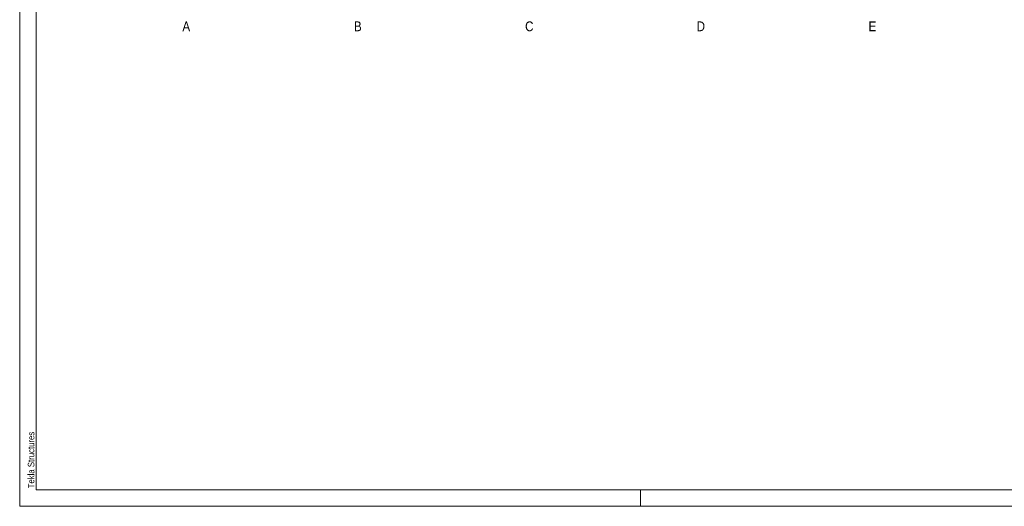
# Model space of a CAD drawing. Header units: millimetres. Extents: x -51 to 559, y -171 to 249.
# Tile 1 of 6: x -51 to 250, y -171 to -22. Entities that reach past the tile are written whole.
import ezdxf

# ---------------------------------------------------------------- set-up
doc = ezdxf.new("R2010")
doc.units = ezdxf.units.MM
doc.linetypes.add('XKITLINE00', pattern=[0])
doc.layers.add('Arkusz rysunku', color=3, linetype='Continuous', lineweight=0)
doc.layers.add('Spoina', color=1, linetype='Continuous', lineweight=0)
doc.styles.add('ARIAL', font='ARIAL.TTF')

msp = doc.modelspace()

# ---------------------------------------------------------------- linework, layer by layer
at = {"layer": 'Arkusz rysunku', "linetype": 'XKITLINE00', "lineweight": 0}
for p, q in [((-51.13, 249), (-51.13, -171)), ((-46.13, 244), (-46.13, -166)), ((-46.13, -166), (553.87, -166)), ((138.87, -171), (138.87, -166)), ((-51.13, -171), (558.87, -171))]:
    msp.add_line(p, q, dxfattribs=at)

# ---------------------------------------------------------------- texts
at = {"layer": 'Arkusz rysunku', "style": 'ARIAL', "width": 0.85}
msp.add_text('Tekla Structures', height=2, rotation=90, dxfattribs=at).set_placement((-46.63, -165.5))
at = {"layer": 'Spoina', "style": 'ARIAL', "width": 0.85}
for s, p in [('A', (-1.33, -25.7)), ('B', (51.17, -25.7)), ('C', (103.56, -25.7)), ('D', (156.06, -25.7)), ('E', (208.67, -25.7))]:
    msp.add_text(s, height=3, dxfattribs=at).set_placement(p)

doc.saveas('drawing.dxf')
